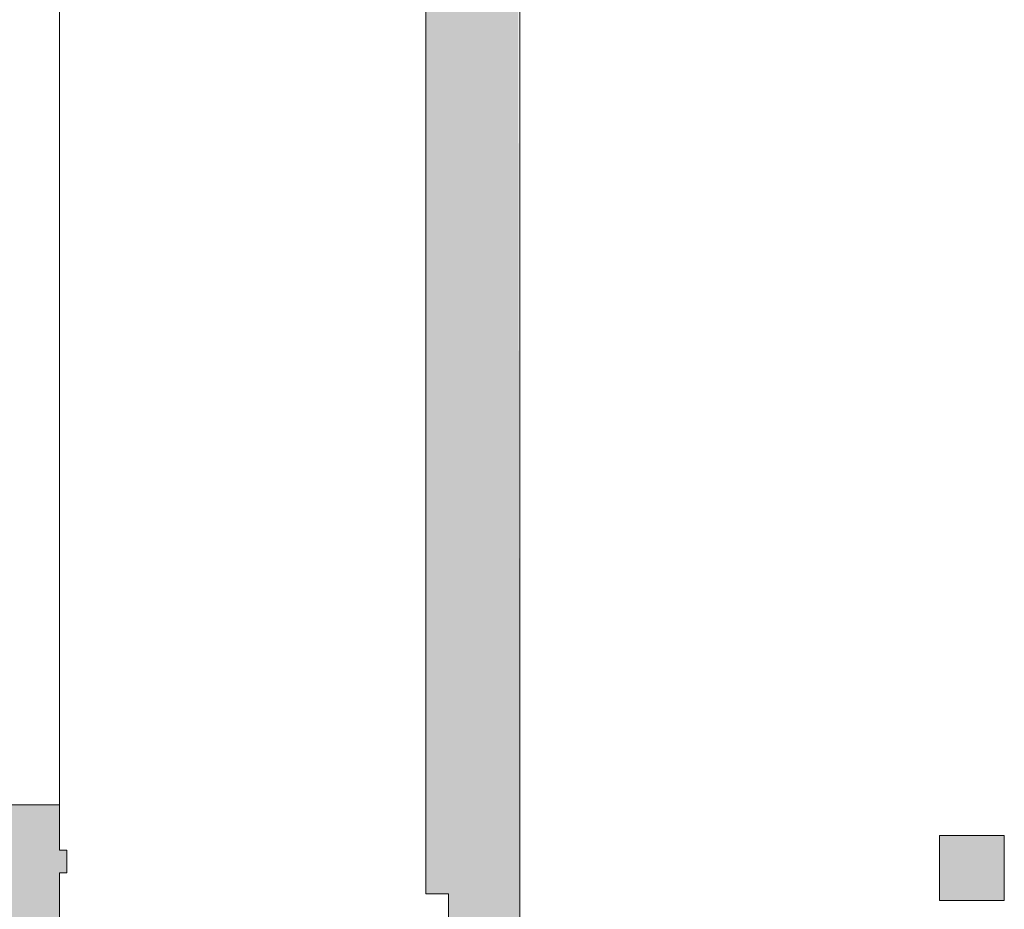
# Model space of a CAD drawing. Header units: millimetres. Extents: x -113904 to 3141, y -34200 to 59129.
# Tile 66 of 72: x -30265 to -24190, y 48135 to 53627. Entities that reach past the tile are written whole.
import ezdxf

# ---------------------------------------------------------------- set-up
doc = ezdxf.new("R2010")
doc.units = ezdxf.units.MM
for name, color, linetype, lineweight, true_color in [('Cut Pattern-1', 7, 'Continuous', 9, 0xd4d4d4), ('Structural Framing-1', 7, 'Continuous', 9, 0xaaaaaa), ('Structural Framing-4', 7, 'Continuous', 5, 0xd4d4d4), ('Walls-1', 7, 'Continuous', 9, 0xaaaaaa)]:
    doc.layers.add(name, color=color, linetype=linetype, lineweight=lineweight, true_color=true_color)

msp = doc.modelspace()

# ---------------------------------------------------------------- hatches: boundary and pattern name
at = {"layer": 'Cut Pattern-1'}
for points in [[(-27620, 48230), (-27180, 48230), (-27190.2, 54585.6), (-27590.2, 54413.2), (-27590.2, 54590), (-27760, 54590), (-27760, 48230)], [(-31162.9, 48080), (-30020, 48080), (-30020, 48780), (-36000, 48770.4), (-36000, 48080), (-31241, 48080)], [(-30020, 48360), (-29974.4, 48360), (-29974.4, 48500), (-30020, 48500)]]:
    msp.add_hatch(color=256, dxfattribs=at).paths.add_polyline_path(points)
h = msp.add_hatch(color=256, dxfattribs=at)
h.paths.add_polyline_path([(-27620, 42210), (-27180, 42210), (-27180, 42690), (-27620, 42690), (-27620, 42351.4)])
h.paths.add_polyline_path([(-27620, 43890), (-27180, 43890), (-27180, 48230), (-27620, 48230), (-27620, 44330)])
at = {"layer": 'Structural Framing-4'}
msp.add_hatch(color=256, dxfattribs=at).paths.add_polyline_path([(-24190, 48190), (-24190, 48590), (-24590, 48590), (-24590, 48190)])

# ---------------------------------------------------------------- linework, layer by layer
at = {"layer": 'Structural Framing-1'}
for p, q in [((-24190, 48590), (-24590, 48590)), ((-24590, 48590), (-24590, 48190)), ((-24190, 48190), (-24190, 48590)), ((-24590, 48190), (-24190, 48190))]:
    msp.add_line(p, q, dxfattribs=at)
at = {"layer": 'Walls-1'}
for p, q in [((-30020, 54340), (-30020, 48500)), ((-27760, 54340), (-27760, 48230)), ((-27180, 43890), (-27180, 54190)), ((-30020, 48780), (-36000, 48780)), ((-29974.4, 48500), (-30020, 48500)), ((-29974.4, 48360), (-29974.4, 48500)), ((-30020, 48080), (-30020, 48360)), ((-30020, 48360), (-29974.4, 48360)), ((-27760, 48230), (-27620, 48230)), ((-27620, 48230), (-27620, 45230))]:
    msp.add_line(p, q, dxfattribs=at)

doc.saveas('drawing.dxf')
